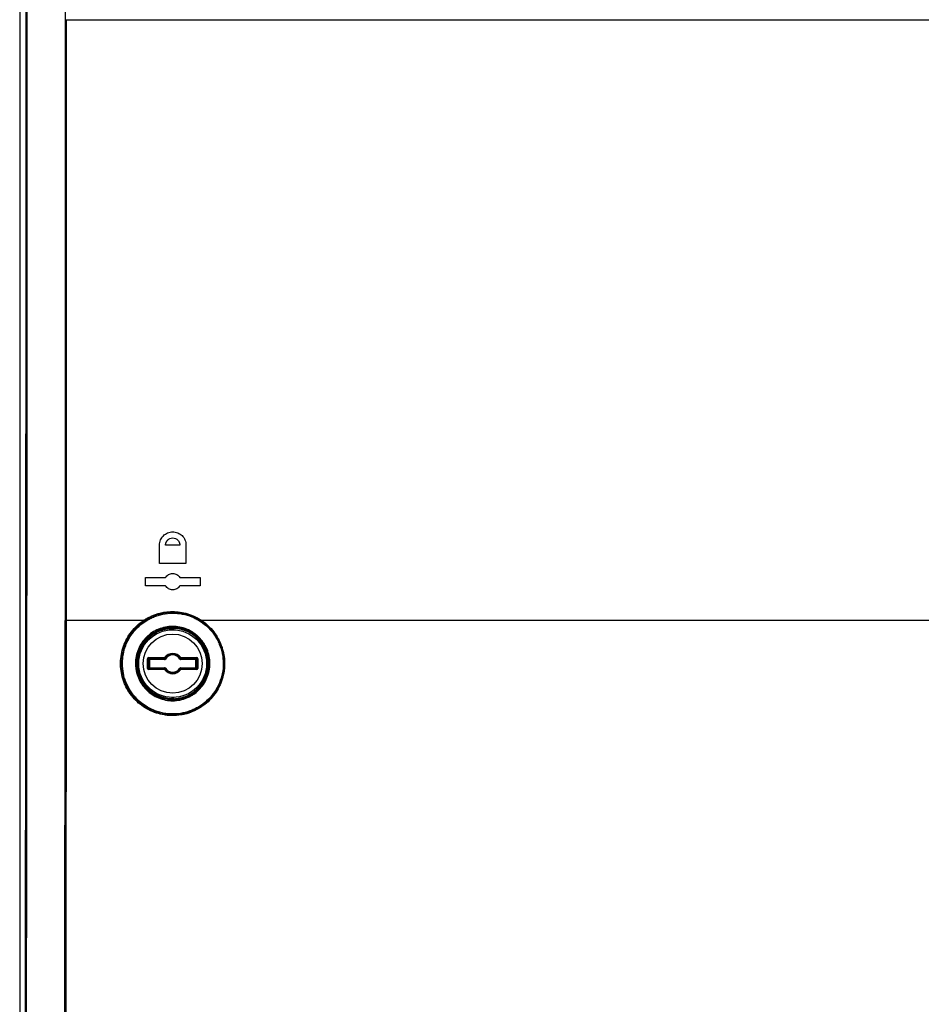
# Model space of a CAD drawing. Header units: millimetres. Extents: x 11 to 939, y -289 to 1138.
# Tile 42 of 86: x 486 to 568, y 299 to 389. Entities that reach past the tile are written whole.
import ezdxf

# ---------------------------------------------------------------- set-up
doc = ezdxf.new("R2010")
doc.units = ezdxf.units.MM

msp = doc.modelspace()

# ---------------------------------------------------------------- linework, layer by layer
at = {"color": 7, "linetype": 'Continuous', "lineweight": 25}
for p, q in [((485.712, 436.042), (485.712, 224.541)), ((498.5, 339.192), (498.5, 340.892)), ((500.925, 340.892), (500.925, 339.192)), ((497.212, 337.167), (497.212, 337.917)), ((502.212, 337.917), (502.212, 337.167)), ((498.219, 334.441), (498.022, 334.441)), ((501.419, 334.441), (501.162, 334.441)), ((489.863, 333.986), (489.896, 333.986)), ((489.896, 333.986), (489.896, 333.987)), ((489.956, 333.986), (489.956, 333.984)), ((496.674, 333.606), (496.724, 333.606)), ((502.701, 333.606), (502.751, 333.606)), ((499.662, 333.293), (499.68, 333.311)), ((499.663, 333.243), (499.713, 333.243)), ((499.731, 333.261), (499.713, 333.243)), ((499.731, 333.146), (499.731, 333.261)), ((499.781, 333.262), (499.782, 333.312)), ((497.414, 329.594), (497.414, 330.49)), ((497.414, 330.49), (497.464, 330.49)), ((497.464, 330.49), (497.514, 330.54)), ((497.464, 330.49), (497.464, 329.594)), ((497.539, 330.415), (497.464, 330.49)), ((497.514, 330.59), (498.968, 330.59)), ((497.514, 330.59), (497.514, 330.54)), ((498.968, 330.54), (497.514, 330.54)), ((497.514, 330.54), (497.589, 330.465)), ((497.539, 329.669), (497.539, 330.415)), ((497.539, 330.415), (497.589, 330.415)), ((497.589, 330.465), (498.962, 330.465)), ((497.589, 330.465), (497.589, 330.415)), ((498.962, 330.415), (497.589, 330.415)), ((497.589, 330.415), (497.589, 329.669)), ((498.962, 330.415), (498.962, 330.465)), ((499.009, 330.561), (498.968, 330.59)), ((498.968, 330.54), (498.968, 330.59)), ((499.047, 330.462), (499.005, 330.489)), ((500.377, 330.462), (500.42, 330.489)), ((500.416, 330.561), (500.456, 330.59)), ((500.456, 330.59), (501.911, 330.59)), ((500.456, 330.59), (500.456, 330.54)), ((501.911, 330.54), (500.456, 330.54)), ((500.462, 330.465), (501.835, 330.465)), ((500.462, 330.465), (500.462, 330.415)), ((501.835, 330.415), (500.462, 330.415)), ((501.835, 330.465), (501.911, 330.54)), ((501.835, 330.465), (501.835, 330.415)), ((501.835, 330.415), (501.885, 330.415)), ((501.835, 329.669), (501.835, 330.415)), ((501.96, 330.49), (501.885, 330.415)), ((501.885, 330.415), (501.885, 329.669)), ((501.911, 330.59), (501.911, 330.54)), ((501.911, 330.54), (501.96, 330.49)), ((502.01, 330.49), (501.96, 330.49)), ((501.96, 329.594), (501.96, 330.49)), ((502.01, 330.49), (502.01, 329.594)), ((497.464, 329.594), (497.414, 329.594)), ((497.464, 329.594), (497.539, 329.669)), ((497.514, 329.544), (497.464, 329.594)), ((497.589, 329.619), (497.514, 329.544)), ((497.514, 329.544), (497.514, 329.494)), ((497.514, 329.544), (498.968, 329.544)), ((498.968, 329.494), (497.514, 329.494)), ((497.589, 329.669), (497.539, 329.669)), ((497.589, 329.669), (497.589, 329.619)), ((497.589, 329.669), (498.962, 329.669)), ((498.962, 329.619), (497.589, 329.619)), ((498.962, 329.619), (498.962, 329.669)), ((498.968, 329.494), (498.968, 329.544)), ((499.009, 329.524), (498.968, 329.494)), ((499.047, 329.622), (499.005, 329.596)), ((500.377, 329.622), (500.42, 329.596)), ((500.416, 329.524), (500.456, 329.494)), ((500.456, 329.544), (500.456, 329.494)), ((500.456, 329.544), (501.911, 329.544)), ((501.911, 329.494), (500.456, 329.494)), ((500.462, 329.669), (500.462, 329.619)), ((500.462, 329.669), (501.835, 329.669)), ((501.835, 329.619), (500.462, 329.619)), ((501.835, 329.669), (501.835, 329.619)), ((501.885, 329.669), (501.835, 329.669)), ((501.911, 329.544), (501.835, 329.619)), ((501.885, 329.669), (501.96, 329.594)), ((501.96, 329.594), (501.911, 329.544)), ((501.911, 329.544), (501.911, 329.494)), ((501.96, 329.594), (502.01, 329.594)), ((503.606, 327.543), (503.681, 327.543)), ((499.68, 326.774), (499.662, 326.792)), ((499.713, 326.842), (499.663, 326.842)), ((499.713, 326.842), (499.731, 326.824)), ((499.782, 326.772), (499.781, 326.822))]:
    msp.add_line(p, q, dxfattribs=at)
at = {"color": 8, "linetype": 'Continuous', "lineweight": 25}
for p, q in [((496.631, 333.649), (496.631, 333.489)), ((497.298, 334.106), (497.487, 334.106)), ((502.794, 333.49), (502.794, 333.649)), ((499.663, 333.146), (499.663, 333.243)), ((499.713, 333.243), (499.713, 333.146)), ((499.781, 333.262), (499.781, 333.145)), ((503.294, 333.102), (503.294, 333.013)), ((503.736, 332.324), (503.806, 332.324)), ((504.062, 331.824), (503.992, 331.824)), ((503.999, 331.81), (504.069, 331.81)), ((503.696, 327.569), (503.621, 327.569)), ((503.782, 327.843), (503.856, 327.843)), ((499.663, 326.842), (499.663, 326.938)), ((499.713, 326.938), (499.713, 326.842)), ((499.731, 326.824), (499.731, 326.938)), ((499.781, 326.939), (499.781, 326.822))]:
    msp.add_line(p, q, dxfattribs=at)
at = {"color": 7, "linetype": 'Continuous', "lineweight": 25}
for radius in [3.104, 2.704]:
    msp.add_circle((499.712, 330.042), radius, dxfattribs=at)
for centre, radius, start, end in [((499.712, 330.042), 3.251, 90.87955, 269.12045), ((499.681, 333.261), 0.05, 0.02069, 90.53493), ((499.712, 330.042), 3.27, 271.22361, 88.77639), ((499.712, 330.042), 0.924, 36.39117, 143.60883), ((499.712, 330.042), 0.837, 32.25413, 147.74587), ((499.712, 330.042), 0.874, 36.39117, 143.60883), ((499.712, 330.042), 0.787, 32.25413, 147.74587), ((497.589, 330.415), 0.05, 90.08169, 179.91831), ((498.968, 330.59), 0.05, 269.98585, 323.57115), ((500.456, 330.59), 0.05, 216.42885, 270.01415), ((501.835, 330.415), 0.05, 0.08169, 89.91831), ((497.589, 329.669), 0.05, 180.08169, 269.91831), ((498.968, 329.494), 0.05, 36.42885, 90.01415), ((499.712, 330.042), 0.924, 216.39117, 323.60883), ((499.712, 330.042), 0.837, 212.25413, 327.74587), ((499.712, 330.042), 0.874, 216.39117, 323.60883), ((499.712, 330.042), 0.787, 212.25413, 327.74587), ((500.456, 329.494), 0.05, 89.98585, 143.57115), ((501.835, 329.669), 0.05, 270.08169, 359.91831), ((499.681, 326.824), 0.05, 269.46507, 359.97931)]:
    msp.add_arc(centre, radius, start, end, dxfattribs=at)
for centre, major_axis, ratio, start_param, end_param in [((497.514, 330.49), (0.0708, -0.0708), 0.998783, 2.356803, 3.926382), ((499.712, 330.425), (0, 0.867), 0.866113, 1.43756, 1.524716), ((499.712, 330.425), (0, 0.867), 0.866113, 4.758469, 4.845625), ((501.91, 330.49), (-0.0708, -0.0708), 0.998783, 2.356803, 3.926382), ((497.514, 329.594), (0.0708, 0.0708), 0.998783, 2.356803, 3.926382), ((499.712, 329.659), (0, 0.867), 0.866113, 1.616877, 1.704033), ((499.712, 329.659), (0, 0.867), 0.866113, 4.579153, 4.666309), ((501.91, 329.594), (-0.0708, 0.0708), 0.998783, 2.356803, 3.926382)]:
    msp.add_ellipse(centre, major_axis=major_axis, ratio=ratio, start_param=start_param, end_param=end_param, dxfattribs=at)
for points, knots in [([(486.13, 224.96), (486.163, 242.543), (486.191, 260.128), (486.238, 295.303), (486.258, 312.892), (486.288, 348.074), (486.299, 365.667), (486.312, 400.854), (486.315, 418.448), (486.313, 436.042)], [0, 0, 0, 0, 0.25, 0.25, 0.5, 0.5, 0.75, 0.75, 1, 1, 1, 1]), ([(486.385, 436.042), (486.387, 418.448), (486.384, 400.855), (486.37, 365.668), (486.36, 348.075), (486.329, 312.892), (486.31, 295.302), (486.263, 260.126), (486.234, 242.54), (486.202, 224.957)], [0, 0, 0, 0, 0.25, 0.25, 0.5, 0.5, 0.75, 0.75, 1, 1, 1, 1]), ([(489.896, 333.987), (489.899, 343.154), (489.903, 352.32), (489.911, 370.654), (489.914, 379.82), (489.918, 388.987)], [0, 0, 0, 0, 0.5, 0.5, 1, 1, 1, 1]), ([(489.978, 388.986), (489.974, 379.819), (489.971, 370.652), (489.963, 352.318), (489.959, 343.152), (489.956, 333.986)], [0, 0, 0, 0, 0.5, 0.5, 1, 1, 1, 1]), ([(489.978, 388.986), (502.833, 388.986), (515.783, 388.986), (535.375, 388.986), (541.949, 388.986), (555.09, 388.986), (561.665, 388.986), (574.821, 388.986), (581.409, 388.986), (594.555, 388.986), (601.109, 388.986), (620.656, 388.986), (633.592, 388.986), (646.446, 388.986)], [0.001071, 0.001071, 0.001071, 0.001071, 0.25, 0.25, 0.375, 0.375, 0.5, 0.5, 0.625, 0.625, 0.75, 0.75, 0.998929, 0.998929, 0.998929, 0.998929]), ([(498.5, 340.892), (498.5, 340.973), (498.508, 341.052), (498.539, 341.208), (498.562, 341.285), (498.624, 341.433), (498.661, 341.502), (498.75, 341.634), (498.801, 341.696), (498.969, 341.863), (499.104, 341.953), (499.321, 342.043), (499.397, 342.066), (499.552, 342.097), (499.63, 342.104), (499.787, 342.105), (499.867, 342.097), (500.022, 342.067), (500.097, 342.045), (500.243, 341.985), (500.315, 341.947), (500.446, 341.86), (500.508, 341.811), (500.622, 341.698), (500.673, 341.636), (500.761, 341.505), (500.8, 341.434), (500.862, 341.286), (500.885, 341.21), (500.917, 341.054), (500.925, 340.973), (500.925, 340.892)], [0, 0, 0, 0, 0.0625, 0.0625, 0.125, 0.125, 0.1875, 0.1875, 0.25, 0.25, 0.375, 0.375, 0.4375, 0.4375, 0.5, 0.5, 0.5625, 0.5625, 0.625, 0.625, 0.6875, 0.6875, 0.75, 0.75, 0.8125, 0.8125, 0.875, 0.875, 0.9375, 0.9375, 1, 1, 1, 1]), ([(499.063, 340.892), (499.063, 340.91), (499.064, 340.945), (499.071, 340.999), (499.082, 341.053), (499.098, 341.106), (499.119, 341.159), (499.145, 341.211), (499.176, 341.261), (499.213, 341.309), (499.266, 341.367), (499.348, 341.435), (499.497, 341.515), (499.717, 341.56), (499.971, 341.506), (500.143, 341.389), (500.24, 341.276), (500.294, 341.187), (500.333, 341.092), (500.357, 340.993), (500.36, 340.925), (500.362, 340.892)], [0, 0, 0, 0, 0.025802, 0.052102, 0.078906, 0.106219, 0.134047, 0.162394, 0.191264, 0.220662, 0.250592, 0.30886, 0.375783, 0.500373, 0.6342, 0.749358, 0.80098, 0.851822, 0.901916, 0.951297, 1, 1, 1, 1]), ([(500.362, 340.892), (500.145, 340.892), (499.712, 340.892), (499.279, 340.892), (499.063, 340.892)], [0, 0, 0, 0, 0.500047, 1, 1, 1, 1]), ([(499.063, 337.917), (499.096, 337.975), (499.136, 338.026), (499.228, 338.119), (499.281, 338.159), (499.394, 338.224), (499.455, 338.25), (499.581, 338.283), (499.646, 338.292), (499.776, 338.292), (499.841, 338.284), (499.967, 338.25), (500.029, 338.225), (500.142, 338.16), (500.195, 338.12), (500.288, 338.027), (500.328, 337.975), (500.362, 337.917)], [0, 0, 0, 0, 0.125, 0.125, 0.25, 0.25, 0.375, 0.375, 0.5, 0.5, 0.625, 0.625, 0.75, 0.75, 0.875, 0.875, 1, 1, 1, 1]), ([(500.362, 337.167), (500.328, 337.11), (500.289, 337.058), (500.196, 336.965), (500.143, 336.925), (500.031, 336.86), (499.969, 336.835), (499.844, 336.801), (499.779, 336.792), (499.648, 336.792), (499.583, 336.8), (499.457, 336.834), (499.396, 336.859), (499.283, 336.924), (499.229, 336.965), (499.137, 337.057), (499.096, 337.109), (499.063, 337.167)], [0, 0, 0, 0, 0.125, 0.125, 0.25, 0.25, 0.375, 0.375, 0.5, 0.5, 0.625, 0.625, 0.75, 0.75, 0.875, 0.875, 1, 1, 1, 1]), ([(495.114, 330.041), (495.114, 329.734), (495.145, 329.432), (495.235, 328.985), (495.272, 328.838), (495.362, 328.545), (495.415, 328.4), (495.591, 327.98), (495.735, 327.714), (495.991, 327.336), (496.083, 327.213), (496.278, 326.979), (496.38, 326.867), (496.702, 326.55), (496.936, 326.36), (497.445, 326.025), (497.712, 325.885), (498.128, 325.716), (498.269, 325.667), (498.557, 325.581), (498.705, 325.545), (499.148, 325.46), (499.445, 325.432), (500.043, 325.434), (500.345, 325.465), (500.931, 325.584), (501.217, 325.671), (501.632, 325.843), (501.769, 325.908), (502.034, 326.05), (502.163, 326.127), (502.536, 326.376), (502.768, 326.566), (503.197, 326.994), (503.388, 327.227), (503.639, 327.601), (503.717, 327.73), (503.86, 327.998), (503.926, 328.136), (504.101, 328.556), (504.189, 328.845), (504.307, 329.439), (504.338, 329.747), (504.337, 330.358), (504.305, 330.666), (504.185, 331.261), (504.096, 331.55), (503.918, 331.974), (503.851, 332.112), (503.706, 332.38), (503.548, 332.638), (503.367, 332.88), (503.172, 333.114), (503.068, 333.227), (502.743, 333.547), (502.508, 333.736), (502.13, 333.984), (502, 334.061), (501.731, 334.202), (501.593, 334.265), (501.175, 334.435), (500.888, 334.519), (500.445, 334.604), (500.295, 334.625), (499.995, 334.652), (499.846, 334.659), (499.398, 334.656), (499.101, 334.625), (498.659, 334.535), (498.513, 334.498), (498.227, 334.41), (497.947, 334.309), (497.678, 334.181), (497.414, 334.039), (497.284, 333.961), (496.909, 333.71), (496.678, 333.52), (496.255, 333.097), (496.06, 332.861), (495.725, 332.36), (495.583, 332.095), (495.409, 331.675), (495.357, 331.531), (495.269, 331.241), (495.232, 331.094), (495.144, 330.65), (495.114, 330.348), (495.114, 330.041)], [0, 0, 0, 0, 0.03125, 0.03125, 0.046875, 0.046875, 0.0625, 0.0625, 0.09375, 0.09375, 0.109375, 0.109375, 0.125, 0.125, 0.15625, 0.15625, 0.1875, 0.1875, 0.203125, 0.203125, 0.21875, 0.21875, 0.25, 0.25, 0.28125, 0.28125, 0.3125, 0.3125, 0.328125, 0.328125, 0.34375, 0.34375, 0.375, 0.375, 0.40625, 0.40625, 0.421875, 0.421875, 0.4375, 0.4375, 0.46875, 0.46875, 0.5, 0.5, 0.53125, 0.53125, 0.5625, 0.5625, 0.578125, 0.578125, 0.59375, 0.609375, 0.609375, 0.625, 0.625, 0.65625, 0.65625, 0.671875, 0.671875, 0.6875, 0.6875, 0.71875, 0.71875, 0.734375, 0.734375, 0.75, 0.75, 0.78125, 0.78125, 0.796875, 0.796875, 0.8125, 0.828125, 0.828125, 0.84375, 0.84375, 0.875, 0.875, 0.90625, 0.90625, 0.9375, 0.9375, 0.953125, 0.953125, 0.96875, 0.96875, 1, 1, 1, 1]), ([(497.031, 333.986), (497.079, 334.018), (497.13, 334.051), (497.23, 334.114), (497.281, 334.144), (497.434, 334.232), (497.538, 334.286), (497.856, 334.438), (498.074, 334.523), (498.412, 334.627), (498.527, 334.658), (498.758, 334.711), (498.874, 334.732), (499.222, 334.785), (499.455, 334.802), (499.925, 334.803), (500.164, 334.786), (500.631, 334.717), (500.86, 334.665), (501.31, 334.529), (501.531, 334.443), (501.854, 334.289), (501.96, 334.234), (502.115, 334.145), (502.166, 334.115), (502.268, 334.052), (502.319, 334.019), (502.368, 333.986)], [0, 0, 0, 0, 0.03125, 0.03125, 0.0625, 0.0625, 0.125, 0.125, 0.25, 0.25, 0.3125, 0.3125, 0.375, 0.375, 0.5, 0.5, 0.625, 0.625, 0.75, 0.75, 0.875, 0.875, 0.9375, 0.9375, 0.96875, 0.96875, 1, 1, 1, 1]), ([(502.338, 333.925), (502.143, 334.057), (501.939, 334.174), (501.515, 334.376), (501.297, 334.46), (500.854, 334.594), (500.629, 334.645), (500.169, 334.713), (499.935, 334.73), (499.472, 334.729), (499.242, 334.712), (498.9, 334.66), (498.786, 334.639), (498.559, 334.587), (498.446, 334.557), (497.891, 334.386), (497.475, 334.188), (497.086, 333.925)], [0, 0, 0, 0, 0.125, 0.125, 0.25, 0.25, 0.375, 0.375, 0.5, 0.5, 0.625, 0.625, 0.6875, 0.6875, 0.75, 0.75, 1, 1, 1, 1]), ([(500.7, 334.565), (500.671, 334.582), (500.61, 334.617), (500.55, 334.652), (500.518, 334.671)], [0, 0, 0, 0, 0.4761266, 1, 1, 1, 1]), ([(489.833, 256.793), (489.839, 269.656), (489.845, 282.521), (489.855, 308.252), (489.86, 321.118), (489.863, 333.986)], [0, 0, 0, 0, 0.5, 0.5, 1, 1, 1, 1]), ([(489.896, 333.987), (489.896, 333.987), (489.902, 333.986), (489.924, 333.986), (489.939, 333.986), (489.956, 333.986)], [0, 0, 0, 0, 0.5, 0.5, 1, 1, 1, 1]), ([(489.896, 333.986), (489.896, 333.985), (489.902, 333.985), (489.924, 333.984), (489.939, 333.984), (489.956, 333.984)], [0, 0, 0, 0, 0.5, 0.5, 1, 1, 1, 1]), ([(502.368, 333.986), (502.79, 333.7), (503.157, 333.356), (503.625, 332.75), (503.764, 332.536), (504.005, 332.092), (504.108, 331.86), (504.235, 331.499), (504.273, 331.376), (504.338, 331.129), (504.366, 331.005), (504.433, 330.631), (504.457, 330.379), (504.464, 329.997), (504.461, 329.868), (504.445, 329.613), (504.432, 329.487), (504.378, 329.111), (504.322, 328.864), (504.208, 328.5), (504.165, 328.38), (504.07, 328.143), (504.018, 328.027), (503.849, 327.688), (503.719, 327.473), (503.425, 327.062), (503.259, 326.866), (502.905, 326.509), (502.715, 326.345), (502.309, 326.049), (502.092, 325.915), (501.645, 325.686), (501.415, 325.59), (501.058, 325.474), (500.938, 325.44), (500.693, 325.381), (500.569, 325.356), (500.197, 325.297), (499.948, 325.278), (499.574, 325.278), (499.449, 325.283), (499.199, 325.302), (499.073, 325.317), (498.7, 325.377), (498.457, 325.436), (497.982, 325.591), (497.75, 325.687), (497.299, 325.919), (497.085, 326.051), (496.68, 326.348), (496.489, 326.512), (496.222, 326.783), (496.135, 326.878), (495.972, 327.072), (495.895, 327.172), (495.675, 327.48), (495.545, 327.696), (495.375, 328.038), (495.323, 328.155), (495.228, 328.393), (495.186, 328.512), (495.073, 328.876), (495.018, 329.123), (494.947, 329.627), (494.931, 329.885), (494.942, 330.392), (494.967, 330.644), (495.058, 331.143), (495.125, 331.392), (495.294, 331.87), (495.397, 332.1), (495.638, 332.543), (495.779, 332.758), (496.088, 333.156), (496.257, 333.342), (496.623, 333.685), (496.821, 333.844), (497.031, 333.986)], [0, 0, 0, 0, 0.0625, 0.0625, 0.09375, 0.09375, 0.125, 0.125, 0.140625, 0.140625, 0.15625, 0.15625, 0.1875, 0.1875, 0.203125, 0.203125, 0.21875, 0.21875, 0.25, 0.25, 0.265625, 0.265625, 0.28125, 0.28125, 0.3125, 0.3125, 0.34375, 0.34375, 0.375, 0.375, 0.40625, 0.40625, 0.4375, 0.4375, 0.453125, 0.453125, 0.46875, 0.46875, 0.5, 0.5, 0.515625, 0.515625, 0.53125, 0.53125, 0.5625, 0.5625, 0.59375, 0.59375, 0.625, 0.625, 0.65625, 0.65625, 0.671875, 0.671875, 0.6875, 0.6875, 0.71875, 0.71875, 0.734375, 0.734375, 0.75, 0.75, 0.78125, 0.78125, 0.8125, 0.8125, 0.84375, 0.84375, 0.875, 0.875, 0.90625, 0.90625, 0.9375, 0.9375, 0.96875, 0.96875, 1, 1, 1, 1]), ([(497.086, 333.925), (496.673, 333.646), (496.314, 333.309), (495.855, 332.717), (495.717, 332.506), (495.479, 332.07), (495.377, 331.843), (495.211, 331.374), (495.145, 331.128), (495.056, 330.637), (495.031, 330.389), (495.021, 329.889), (495.036, 329.635), (495.106, 329.139), (495.16, 328.896), (495.271, 328.539), (495.312, 328.421), (495.405, 328.187), (495.457, 328.072), (495.624, 327.735), (495.752, 327.522), (495.968, 327.219), (496.044, 327.121), (496.205, 326.929), (496.29, 326.836), (496.553, 326.57), (496.741, 326.408), (497.139, 326.116), (497.35, 325.986), (497.794, 325.758), (498.022, 325.663), (498.489, 325.51), (498.729, 325.452), (499.096, 325.394), (499.22, 325.379), (499.466, 325.359), (499.589, 325.355), (499.957, 325.355), (500.201, 325.374), (500.567, 325.432), (500.69, 325.456), (500.931, 325.514), (501.049, 325.548), (501.4, 325.662), (501.627, 325.756), (502.067, 325.981), (502.28, 326.113), (502.679, 326.405), (502.866, 326.566), (503.215, 326.917), (503.378, 327.11), (503.667, 327.514), (503.795, 327.727), (503.962, 328.06), (504.013, 328.174), (504.107, 328.407), (504.149, 328.526), (504.261, 328.884), (504.316, 329.127), (504.37, 329.497), (504.382, 329.621), (504.398, 329.872), (504.401, 329.999), (504.395, 330.375), (504.37, 330.623), (504.304, 330.992), (504.277, 331.114), (504.213, 331.356), (504.176, 331.478), (504.051, 331.833), (503.95, 332.061), (503.712, 332.498), (503.575, 332.709), (503.115, 333.305), (502.753, 333.644), (502.338, 333.925)], [0, 0, 0, 0, 0.0625, 0.0625, 0.09375, 0.09375, 0.125, 0.125, 0.15625, 0.15625, 0.1875, 0.1875, 0.21875, 0.21875, 0.25, 0.25, 0.265625, 0.265625, 0.28125, 0.28125, 0.3125, 0.3125, 0.328125, 0.328125, 0.34375, 0.34375, 0.375, 0.375, 0.40625, 0.40625, 0.4375, 0.4375, 0.46875, 0.46875, 0.484375, 0.484375, 0.5, 0.5, 0.53125, 0.53125, 0.546875, 0.546875, 0.5625, 0.5625, 0.59375, 0.59375, 0.625, 0.625, 0.65625, 0.65625, 0.6875, 0.6875, 0.71875, 0.71875, 0.734375, 0.734375, 0.75, 0.75, 0.78125, 0.78125, 0.796875, 0.796875, 0.8125, 0.8125, 0.84375, 0.84375, 0.859375, 0.859375, 0.875, 0.875, 0.90625, 0.90625, 0.9375, 0.9375, 1, 1, 1, 1]), ([(497.031, 333.986), (497.042, 333.968), (497.055, 333.951), (497.076, 333.929), (497.084, 333.923), (497.086, 333.925)], [0, 0, 0, 0, 0.5, 0.5, 1, 1, 1, 1]), ([(502.338, 333.925), (502.336, 333.926), (502.338, 333.933), (502.349, 333.955), (502.358, 333.97), (502.368, 333.986)], [0, 0, 0, 0, 0.5, 0.5, 1, 1, 1, 1]), ([(634.057, 333.986), (625.289, 333.986), (616.484, 333.986), (601.109, 333.986), (594.555, 333.986), (581.409, 333.986), (574.821, 333.986), (561.665, 333.986), (555.09, 333.986), (541.949, 333.986), (535.375, 333.986), (519.964, 333.986), (511.144, 333.986), (502.368, 333.986)], [0.0808846, 0.0808846, 0.0808846, 0.0808846, 0.25, 0.25, 0.375, 0.375, 0.5, 0.5, 0.625, 0.625, 0.75, 0.75, 0.9191439, 0.9191439, 0.9191439, 0.9191439]), ([(496.315, 329.882), (496.311, 329.995), (496.31, 330.108), (496.309, 330.234), (496.309, 330.248), (496.309, 330.277), (496.311, 330.29), (496.316, 330.332), (496.319, 330.36), (496.33, 330.444), (496.338, 330.499), (496.365, 330.666), (496.387, 330.777), (496.443, 330.994), (496.476, 331.101), (496.589, 331.414), (496.685, 331.614), (496.918, 331.998), (497.051, 332.175), (497.274, 332.42), (497.352, 332.498), (497.517, 332.646), (497.604, 332.717), (497.872, 332.914), (498.06, 333.026), (498.458, 333.214), (498.67, 333.29), (499.097, 333.397), (499.314, 333.43), (499.645, 333.447), (499.757, 333.447), (499.978, 333.437), (500.088, 333.427), (500.415, 333.38), (500.63, 333.327), (501.052, 333.178), (501.253, 333.084), (501.54, 332.915), (501.633, 332.854), (501.813, 332.722), (501.901, 332.65), (502.151, 332.426), (502.301, 332.262), (502.502, 331.993), (502.566, 331.899), (502.682, 331.706), (502.735, 331.607), (502.879, 331.304), (502.955, 331.094), (503.066, 330.655), (503.099, 330.432), (503.121, 329.985), (503.109, 329.758), (503.059, 329.425), (503.036, 329.315), (502.981, 329.097), (502.948, 328.989), (502.833, 328.673), (502.737, 328.472), (502.507, 328.093), (502.372, 327.912), (502.073, 327.585), (501.909, 327.437), (501.641, 327.24), (501.548, 327.178), (501.357, 327.064), (501.26, 327.013), (500.961, 326.872), (500.754, 326.798), (500.323, 326.69), (500.104, 326.658), (499.775, 326.641), (499.664, 326.64), (499.444, 326.651), (499.332, 326.661), (499.003, 326.709), (498.788, 326.762), (498.371, 326.909), (498.166, 327.005), (497.784, 327.231), (497.605, 327.363), (497.356, 327.587), (497.275, 327.667), (497.124, 327.832), (497.053, 327.918), (496.853, 328.186), (496.736, 328.378), (496.542, 328.786), (496.467, 328.997), (496.385, 329.323), (496.362, 329.433), (496.336, 329.6), (496.329, 329.656), (496.319, 329.769), (496.316, 329.826), (496.315, 329.882)], [0, 0, 0, 0, 0.015625, 0.015625, 0.017578, 0.017578, 0.019531, 0.019531, 0.023438, 0.023438, 0.03125, 0.03125, 0.046875, 0.046875, 0.0625, 0.0625, 0.09375, 0.09375, 0.125, 0.125, 0.140625, 0.140625, 0.15625, 0.15625, 0.1875, 0.1875, 0.21875, 0.21875, 0.25, 0.25, 0.265625, 0.265625, 0.28125, 0.28125, 0.3125, 0.3125, 0.34375, 0.34375, 0.359375, 0.359375, 0.375, 0.375, 0.40625, 0.40625, 0.421875, 0.421875, 0.4375, 0.4375, 0.46875, 0.46875, 0.5, 0.5, 0.53125, 0.53125, 0.546875, 0.546875, 0.5625, 0.5625, 0.59375, 0.59375, 0.625, 0.625, 0.65625, 0.65625, 0.671875, 0.671875, 0.6875, 0.6875, 0.71875, 0.71875, 0.75, 0.75, 0.765625, 0.765625, 0.78125, 0.78125, 0.8125, 0.8125, 0.84375, 0.84375, 0.875, 0.875, 0.890625, 0.890625, 0.90625, 0.90625, 0.9375, 0.9375, 0.96875, 0.96875, 0.984375, 0.984375, 0.992188, 0.992188, 1, 1, 1, 1]), ([(496.404, 329.888), (496.405, 329.832), (496.408, 329.777), (496.417, 329.667), (496.425, 329.612), (496.451, 329.448), (496.472, 329.341), (496.553, 329.022), (496.627, 328.816), (496.817, 328.416), (496.931, 328.229), (497.127, 327.967), (497.196, 327.883), (497.344, 327.721), (497.423, 327.643), (497.667, 327.424), (497.842, 327.296), (498.216, 327.074), (498.416, 326.981), (498.824, 326.837), (499.034, 326.786), (499.356, 326.739), (499.465, 326.729), (499.681, 326.719), (499.788, 326.719), (500.11, 326.736), (500.324, 326.768), (500.746, 326.873), (500.948, 326.946), (501.24, 327.084), (501.335, 327.134), (501.522, 327.245), (501.613, 327.306), (501.874, 327.499), (502.034, 327.643), (502.327, 327.963), (502.459, 328.14), (502.684, 328.511), (502.777, 328.707), (502.89, 329.017), (502.922, 329.122), (502.976, 329.335), (502.998, 329.443), (503.047, 329.769), (503.058, 329.991), (503.037, 330.429), (503.004, 330.647), (502.896, 331.076), (502.822, 331.282), (502.681, 331.578), (502.629, 331.674), (502.514, 331.863), (502.452, 331.955), (502.255, 332.218), (502.108, 332.378), (501.864, 332.597), (501.778, 332.667), (501.601, 332.796), (501.511, 332.856), (501.231, 333.022), (501.034, 333.114), (500.621, 333.259), (500.411, 333.31), (500.091, 333.356), (499.984, 333.366), (499.767, 333.376), (499.658, 333.375), (499.334, 333.358), (499.122, 333.326), (498.704, 333.221), (498.498, 333.147), (498.109, 332.963), (497.925, 332.853), (497.663, 332.66), (497.578, 332.591), (497.417, 332.446), (497.341, 332.37), (497.123, 332.131), (496.993, 331.957), (496.765, 331.582), (496.672, 331.386), (496.561, 331.08), (496.529, 330.976), (496.474, 330.763), (496.453, 330.654), (496.427, 330.492), (496.419, 330.437), (496.408, 330.355), (496.405, 330.328), (496.4, 330.287), (496.399, 330.274), (496.399, 330.246), (496.399, 330.232), (496.399, 330.108), (496.4, 329.998), (496.404, 329.888)], [0, 0, 0, 0, 0.007813, 0.007813, 0.015625, 0.015625, 0.03125, 0.03125, 0.0625, 0.0625, 0.09375, 0.09375, 0.109375, 0.109375, 0.125, 0.125, 0.15625, 0.15625, 0.1875, 0.1875, 0.21875, 0.21875, 0.234375, 0.234375, 0.25, 0.25, 0.28125, 0.28125, 0.3125, 0.3125, 0.328125, 0.328125, 0.34375, 0.34375, 0.375, 0.375, 0.40625, 0.40625, 0.4375, 0.4375, 0.453125, 0.453125, 0.46875, 0.46875, 0.5, 0.5, 0.53125, 0.53125, 0.5625, 0.5625, 0.578125, 0.578125, 0.59375, 0.59375, 0.625, 0.625, 0.640625, 0.640625, 0.65625, 0.65625, 0.6875, 0.6875, 0.71875, 0.71875, 0.734375, 0.734375, 0.75, 0.75, 0.78125, 0.78125, 0.8125, 0.8125, 0.84375, 0.84375, 0.859375, 0.859375, 0.875, 0.875, 0.90625, 0.90625, 0.9375, 0.9375, 0.953125, 0.953125, 0.96875, 0.96875, 0.976563, 0.976563, 0.980469, 0.980469, 0.982422, 0.982422, 0.984375, 0.984375, 1, 1, 1, 1]), ([(499.663, 333.243), (499.624, 333.242), (499.547, 333.24), (499.431, 333.231), (499.315, 333.219), (499.201, 333.203), (499.024, 333.171), (498.787, 333.111), (498.493, 333.007), (498.206, 332.873), (497.836, 332.651), (497.416, 332.304), (497.008, 331.795), (496.716, 331.226), (496.548, 330.634), (496.494, 330.042), (496.548, 329.45), (496.716, 328.859), (497.008, 328.29), (497.416, 327.781), (497.836, 327.433), (498.206, 327.212), (498.493, 327.077), (498.787, 326.973), (499.048, 326.907), (499.277, 326.869), (499.469, 326.848), (499.598, 326.844), (499.663, 326.842)], [0, 0, 0, 0, 0.011698, 0.023371, 0.035034, 0.046702, 0.058391, 0.089283, 0.1202, 0.152353, 0.184531, 0.250116, 0.315701, 0.379951, 0.441688, 0.500003, 0.558317, 0.620055, 0.684305, 0.749889, 0.815474, 0.847626, 0.879805, 0.910696, 0.941614, 0.96107, 0.980508, 1, 1, 1, 1]), ([(499.662, 333.293), (499.667, 333.292), (499.675, 333.292), (499.685, 333.288), (499.693, 333.283), (499.702, 333.275), (499.709, 333.265), (499.712, 333.254), (499.713, 333.248), (499.713, 333.244), (499.713, 333.243)], [0, 0, 0, 0, 0.168266, 0.30781, 0.41856, 0.500458, 0.74954, 0.875933, 0.938424, 1, 1, 1, 1]), ([(499.662, 333.293), (499.662, 333.292), (499.662, 333.287), (499.663, 333.268), (499.663, 333.256), (499.663, 333.243)], [0, 0, 0, 0, 0.5, 0.5, 1, 1, 1, 1]), ([(499.781, 333.262), (499.776, 333.262), (499.766, 333.262), (499.752, 333.262), (499.74, 333.262), (499.733, 333.261), (499.732, 333.261), (499.731, 333.261)], [0, 0, 0, 0, 0.19767, 0.3964761, 0.5964474, 0.7976127, 1, 1, 1, 1]), ([(499.781, 326.822), (499.82, 326.824), (499.897, 326.826), (500.014, 326.835), (500.129, 326.848), (500.245, 326.865), (500.422, 326.898), (500.659, 326.959), (500.953, 327.065), (501.239, 327.201), (501.609, 327.424), (502.03, 327.774), (502.437, 328.285), (502.728, 328.856), (502.896, 329.448), (502.95, 330.042), (502.896, 330.636), (502.728, 331.229), (502.437, 331.799), (502.03, 332.31), (501.61, 332.66), (501.24, 332.884), (500.953, 333.019), (500.659, 333.126), (500.397, 333.192), (500.168, 333.232), (499.975, 333.254), (499.846, 333.259), (499.781, 333.262)], [0, 0, 0, 0, 0.0117037, 0.0233826, 0.035052, 0.0467272, 0.0584234, 0.0893178, 0.1202388, 0.1523839, 0.1845556, 0.2501152, 0.3156748, 0.3799115, 0.4416558, 0.5000028, 0.5583497, 0.620094, 0.6843307, 0.7498903, 0.8154499, 0.847595, 0.8797667, 0.9106612, 0.9415821, 0.9610494, 0.9804984, 1, 1, 1, 1]), ([(499.005, 330.489), (499.004, 330.488), (499.004, 330.488), (499.004, 330.487), (499.002, 330.485), (499.001, 330.483), (498.999, 330.482), (498.996, 330.478), (498.993, 330.475), (498.988, 330.473), (498.984, 330.47), (498.978, 330.468), (498.973, 330.466), (498.969, 330.466), (498.966, 330.465), (498.962, 330.465)], [0, 0, 0, 0, 0.0000035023, 0.0000035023, 0.0000035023, 0.0000175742, 0.0000175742, 0.0000175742, 0.0000461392, 0.0000461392, 0.0000461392, 0.0000802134, 0.0000802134, 0.0000802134, 0.000101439, 0.000101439, 0.000101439, 0.000101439]), ([(499.009, 330.561), (499.008, 330.56), (499.008, 330.559), (499.008, 330.557), (499.008, 330.553), (499.007, 330.548), (499.007, 330.544), (499.006, 330.526), (499.005, 330.507), (499.005, 330.489)], [0, 0, 0, 0, 0.0002, 0.0002, 0.0002, 0.001, 0.001, 0.001, 0.004305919, 0.004305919, 0.004305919, 0.004305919]), ([(500.42, 330.489), (500.42, 330.49), (500.42, 330.491), (500.42, 330.492), (500.42, 330.496), (500.419, 330.501), (500.419, 330.505), (500.419, 330.524), (500.418, 330.542), (500.416, 330.561)], [0, 0, 0, 0, 0.0002, 0.0002, 0.0002, 0.001, 0.001, 0.001, 0.004305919, 0.004305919, 0.004305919, 0.004305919]), ([(500.462, 330.465), (500.461, 330.465), (500.461, 330.465), (500.46, 330.465), (500.458, 330.465), (500.456, 330.466), (500.453, 330.466), (500.449, 330.467), (500.444, 330.468), (500.44, 330.47), (500.435, 330.473), (500.43, 330.476), (500.426, 330.48), (500.424, 330.483), (500.422, 330.486), (500.42, 330.489)], [0, 0, 0, 0, 0.000003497, 0.000003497, 0.000003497, 0.0000175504, 0.0000175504, 0.0000175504, 0.0000460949, 0.0000460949, 0.0000460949, 0.0000801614, 0.0000801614, 0.0000801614, 0.0001014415, 0.0001014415, 0.0001014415, 0.0001014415]), ([(498.962, 329.619), (498.963, 329.619), (498.964, 329.619), (498.964, 329.619), (498.966, 329.619), (498.969, 329.619), (498.971, 329.618), (498.976, 329.617), (498.98, 329.616), (498.985, 329.614), (498.99, 329.611), (498.994, 329.608), (498.998, 329.604), (499.001, 329.601), (499.003, 329.599), (499.005, 329.596)], [0, 0, 0, 0, 0.0000034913, 0.0000034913, 0.0000034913, 0.0000175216, 0.0000175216, 0.0000175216, 0.0000460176, 0.0000460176, 0.0000460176, 0.0000800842, 0.0000800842, 0.0000800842, 0.0001014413, 0.0001014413, 0.0001014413, 0.0001014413]), ([(499.005, 329.596), (499.005, 329.595), (499.005, 329.593), (499.005, 329.592), (499.005, 329.588), (499.005, 329.583), (499.005, 329.579), (499.006, 329.56), (499.007, 329.542), (499.009, 329.524)], [0, 0, 0, 0, 0.0002, 0.0002, 0.0002, 0.001, 0.001, 0.001, 0.004305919, 0.004305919, 0.004305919, 0.004305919]), ([(500.416, 329.524), (500.416, 329.525), (500.416, 329.526), (500.416, 329.527), (500.417, 329.531), (500.417, 329.536), (500.417, 329.54), (500.419, 329.559), (500.419, 329.577), (500.42, 329.596)], [0, 0, 0, 0, 0.0002, 0.0002, 0.0002, 0.001, 0.001, 0.001, 0.004305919, 0.004305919, 0.004305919, 0.004305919]), ([(500.42, 329.596), (500.42, 329.596), (500.42, 329.597), (500.421, 329.597), (500.422, 329.599), (500.423, 329.601), (500.425, 329.603), (500.428, 329.606), (500.432, 329.609), (500.436, 329.612), (500.441, 329.615), (500.446, 329.617), (500.451, 329.618), (500.455, 329.619), (500.458, 329.619), (500.462, 329.619)], [0, 0, 0, 0, 0.0000034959, 0.0000034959, 0.0000034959, 0.0000175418, 0.0000175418, 0.0000175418, 0.0000460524, 0.0000460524, 0.0000460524, 0.0000801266, 0.0000801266, 0.0000801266, 0.0001014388, 0.0001014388, 0.0001014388, 0.0001014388]), ([(499.713, 326.842), (499.713, 326.84), (499.713, 326.837), (499.712, 326.83), (499.709, 326.819), (499.7, 326.806), (499.684, 326.794), (499.67, 326.793), (499.662, 326.792)], [0, 0, 0, 0, 0.06175, 0.124417, 0.251167, 0.500953, 0.693554, 1, 1, 1, 1]), ([(499.662, 326.792), (499.662, 326.792), (499.663, 326.797), (499.663, 326.816), (499.663, 326.829), (499.663, 326.842)], [0, 0, 0, 0, 0.5, 0.5, 1, 1, 1, 1]), ([(499.68, 326.774), (499.681, 326.773), (499.682, 326.773), (499.688, 326.773), (499.698, 326.772), (499.715, 326.772), (499.743, 326.772), (499.769, 326.772), (499.782, 326.772)], [0, 0, 0, 0, 0.126113, 0.2479151, 0.3704366, 0.498625, 0.7503884, 1, 1, 1, 1]), ([(499.731, 326.824), (499.732, 326.823), (499.733, 326.823), (499.74, 326.822), (499.752, 326.822), (499.766, 326.822), (499.776, 326.822), (499.781, 326.822)], [0, 0, 0, 0, 0.202493, 0.403711, 0.603683, 0.802436, 1, 1, 1, 1])]:
    msp.add_open_spline(points, degree=3, knots=knots, dxfattribs=at)
for points in [[(489.874, 389.825), (489.872, 371.211), (489.868, 352.598), (489.863, 333.986)], [(500.925, 339.192), (500.116, 339.192), (499.308, 339.192), (498.5, 339.192)], [(497.212, 337.917), (497.829, 337.917), (498.446, 337.917), (499.063, 337.917)], [(499.063, 337.167), (498.446, 337.167), (497.829, 337.167), (497.212, 337.167)], [(500.362, 337.917), (500.978, 337.917), (501.595, 337.917), (502.212, 337.917)], [(502.212, 337.167), (501.595, 337.167), (500.978, 337.167), (500.362, 337.167)], [(489.843, 256.804), (489.867, 282.514), (489.885, 308.244), (489.896, 333.986)], [(489.956, 333.984), (489.945, 308.242), (489.927, 282.511), (489.902, 256.8)], [(497.031, 333.986), (494.669, 333.986), (492.311, 333.986), (489.956, 333.986)], [(499.68, 333.311), (499.681, 333.312), (499.727, 333.313), (499.782, 333.312)], [(498.962, 330.415), (498.996, 330.415), (499.029, 330.433), (499.047, 330.462)], [(500.377, 330.462), (500.395, 330.433), (500.428, 330.415), (500.462, 330.415)], [(499.047, 329.622), (499.029, 329.651), (498.996, 329.669), (498.962, 329.669)], [(500.462, 329.669), (500.428, 329.669), (500.395, 329.651), (500.377, 329.622)]]:
    msp.add_open_spline(points, degree=3, dxfattribs=at)

doc.saveas('drawing.dxf')
